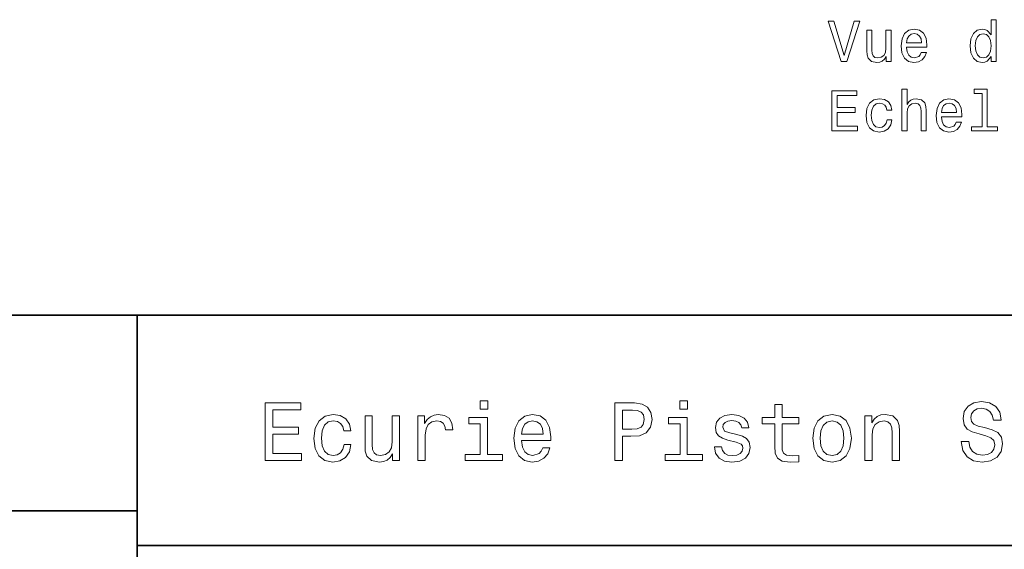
# Model space of a CAD drawing. Extents: x 0 to 296, y 0 to 210.
# Tile 6 of 8: x 152 to 237, y 50 to 96. Entities that reach past the tile are written whole.
import ezdxf

# ---------------------------------------------------------------- set-up
doc = ezdxf.new("R2010")
doc.units = 0

msp = doc.modelspace()

# ---------------------------------------------------------------- linework, layer by layer
at = {"color": 7, "lineweight": 35}
for p, q in [((97, 70), (287, 70)), ((162, 10), (162, 70)), ((97, 53), (162, 53)), ((162, 50), (287, 50))]:
    msp.add_line(p, q, dxfattribs=at)
at = {"color": 7, "lineweight": 13}
for points in [[(224.25235, 95.554955), (223.374817, 92.574409), (222.472092, 95.554955), (221.992981, 95.554955), (223.122665, 92.049911), (223.626984, 92.049911), (224.731445, 95.554955)], [(236.139236, 92.468498), (236.139236, 92.049911), (236.583038, 92.049911), (236.583038, 95.670952), (236.144272, 95.670952), (236.144272, 94.344582), (235.806381, 94.727867), (235.599609, 94.818642), (235.362579, 94.853943), (234.933899, 94.753082), (234.601044, 94.470657), (234.384186, 94.016769), (234.308548, 93.40654), (234.384186, 92.79631), (234.601044, 92.337372), (234.933899, 92.049911), (235.362579, 91.954094), (235.599609, 91.989395), (235.811417, 92.08017)], [(227.454788, 94.758125), (227.010986, 94.758125), (227.010986, 93.194725), (226.960556, 92.831612), (226.814301, 92.569366), (226.587357, 92.407982), (226.28981, 92.357552), (226.05278, 92.397896), (225.901474, 92.518929), (225.81575, 92.7257), (225.795578, 93.018211), (225.795578, 94.758125), (225.351776, 94.758125), (225.351776, 92.977867), (225.366898, 92.619797), (225.462723, 92.322243), (225.755234, 92.049911), (226.224243, 91.954094), (226.47641, 91.989395), (226.693268, 92.08017), (226.879868, 92.236511), (227.031158, 92.463455), (227.031158, 92.049911), (227.454788, 92.049911)], [(228.791245, 93.275414), (230.566467, 93.275414), (230.571503, 93.482185), (230.490814, 94.062157), (230.268921, 94.49588), (229.915894, 94.758125), (229.446869, 94.853943), (228.98793, 94.753082), (228.634903, 94.470657), (228.407959, 94.011726), (228.327271, 93.40654), (228.402924, 92.786224), (228.629868, 92.332329), (228.977844, 92.049911), (229.431732, 91.954094), (229.825104, 92.019653), (230.147873, 92.191124), (230.384903, 92.463455), (230.521072, 92.826569), (230.082321, 92.826569), (229.991531, 92.62484), (229.860413, 92.473541), (229.487213, 92.352509), (229.199753, 92.407982), (228.982895, 92.584496), (228.841675, 92.871956), (228.791245, 93.260284)], [(228.791245, 93.648613), (228.846725, 93.996597), (228.982895, 94.253799), (229.189667, 94.410141), (229.462006, 94.465614), (229.729294, 94.410141), (229.936066, 94.253799), (230.062149, 93.996597), (230.107529, 93.648613)], [(235.438217, 94.455528), (235.730728, 94.384926), (235.952637, 94.18824), (236.083755, 93.860428), (236.134186, 93.40654), (236.083755, 92.947609), (235.952637, 92.619797), (235.730728, 92.418068), (235.438217, 92.352509), (235.160843, 92.418068), (234.949036, 92.619797), (234.807816, 92.952652), (234.762436, 93.40654), (234.807816, 93.855385), (234.949036, 94.183197), (235.160843, 94.384926)], [(222.31575, 86.003082), (224.53476, 86.003082), (224.53476, 86.426712), (222.779724, 86.426712), (222.779724, 87.61187), (224.343124, 87.61187), (224.343124, 88.030457), (222.779724, 88.030457), (222.779724, 89.079453), (224.494415, 89.079453), (224.494415, 89.503082), (222.31575, 89.503082)], [(228.402924, 86.003082), (228.846725, 86.003082), (228.846725, 87.566483), (228.89212, 87.924553), (229.038361, 88.186798), (229.26532, 88.348183), (229.567902, 88.408699), (229.809982, 88.358269), (229.961273, 88.222099), (230.036926, 87.995155), (230.062149, 87.692566), (230.062149, 86.003082), (230.505951, 86.003082), (230.505951, 87.78334), (230.485779, 88.141411), (230.394989, 88.438965), (230.097443, 88.711296), (229.633469, 88.807114), (229.381302, 88.771812), (229.164444, 88.675995), (228.982895, 88.524696), (228.846725, 88.317924), (228.846725, 89.624123), (228.402924, 89.624123)], [(235.357529, 89.250923), (235.357529, 86.376282), (234.444702, 86.376282), (234.444702, 86.003082), (236.709122, 86.003082), (236.709122, 86.376282), (235.801331, 86.376282), (235.801331, 89.624123), (234.66156, 89.624123), (234.66156, 89.250923)], [(227.091675, 87.813599), (227.530441, 87.813599), (227.439667, 88.217056), (227.222809, 88.534782), (226.884903, 88.731468), (226.446152, 88.807114), (225.962006, 88.706253), (225.593842, 88.423828), (225.361862, 87.964897), (225.281158, 87.349625), (225.356812, 86.739395), (225.583755, 86.2855), (225.941833, 86.003082), (226.431015, 85.907265), (226.864731, 85.98291), (227.202637, 86.194725), (227.434616, 86.52758), (227.535492, 86.971382), (227.111862, 86.971382), (227.036209, 86.688965), (226.894989, 86.477142), (226.693268, 86.346024), (226.446152, 86.305679), (226.138519, 86.371239), (225.916611, 86.572968), (225.780441, 86.90078), (225.735046, 87.364754), (225.780441, 87.818642), (225.921646, 88.146454), (226.148605, 88.348183), (226.446152, 88.418785), (226.708389, 88.373398), (226.90509, 88.257408), (227.036209, 88.065765)], [(231.827271, 87.228584), (233.602493, 87.228584), (233.607529, 87.435356), (233.52684, 88.015327), (233.304932, 88.449051), (232.95192, 88.711296), (232.482895, 88.807114), (232.023956, 88.706253), (231.670929, 88.423828), (231.443985, 87.964897), (231.363297, 87.359711), (231.43895, 86.739395), (231.665894, 86.2855), (232.01387, 86.003082), (232.467758, 85.907265), (232.86113, 85.972824), (233.183899, 86.144295), (233.420929, 86.416626), (233.557098, 86.779739), (233.118347, 86.779739), (233.027557, 86.578011), (232.896439, 86.426712), (232.523239, 86.305679), (232.235779, 86.361153), (232.018921, 86.537666), (231.877701, 86.825127), (231.827271, 87.213455)], [(231.827271, 87.601784), (231.882751, 87.949768), (232.018921, 88.20697), (232.225693, 88.363312), (232.498016, 88.418785), (232.76532, 88.363312), (232.972092, 88.20697), (233.09816, 87.949768), (233.143555, 87.601784)], [(192.439484, 62.554031), (191.769455, 62.554031), (191.769455, 61.833572), (192.439484, 61.833572)], [(209.788177, 62.554031), (209.118149, 62.554031), (209.118149, 61.833572), (209.788177, 61.833572)], [(234.20462, 59.030979), (233.548996, 59.030979), (233.693085, 58.267288), (234.053314, 57.70533), (234.608078, 57.366714), (235.357361, 57.244236), (236.099426, 57.359509), (236.654175, 57.67651), (237.007202, 58.17363), (237.136902, 58.82925), (237.028824, 59.420029), (236.726227, 59.801872), (236.236313, 60.054031), (235.580704, 60.241352), (235.018738, 60.378242), (234.651306, 60.536743), (234.442368, 60.767288), (234.377533, 61.127522), (234.442368, 61.451729), (234.629684, 61.696686), (234.917877, 61.862389), (235.314133, 61.920029), (235.71759, 61.84798), (236.034592, 61.653458), (236.24353, 61.32925), (236.344391, 60.889767), (237, 60.889767), (237, 60.904179), (236.884735, 61.581409), (236.546112, 62.085732), (236.01297, 62.402737), (235.292511, 62.510807), (234.644104, 62.402737), (234.139771, 62.100143), (233.815567, 61.631844), (233.700287, 61.026657), (233.793961, 60.486309), (234.067734, 60.118874), (234.5, 59.873917), (235.09079, 59.6866), (235.674362, 59.520893), (236.113831, 59.362389), (236.380402, 59.131844), (236.47406, 58.757202), (236.387619, 58.375359), (236.164276, 58.087173), (235.825653, 57.907059), (235.386169, 57.849422), (234.896255, 57.928673), (234.521622, 58.159222), (234.283875, 58.533859)], [(173.109512, 57.381123), (176.279541, 57.381123), (176.279541, 57.986309), (173.772339, 57.986309), (173.772339, 59.679394), (176.005768, 59.679394), (176.005768, 60.277374), (173.772339, 60.277374), (173.772339, 61.775936), (176.221893, 61.775936), (176.221893, 62.381123), (173.109512, 62.381123)], [(203.462524, 57.381123), (204.125351, 57.381123), (204.125351, 59.492073), (204.860229, 59.492073), (205.602295, 59.528095), (206.193085, 59.780258), (206.574921, 60.270172), (206.704605, 60.940201), (206.603745, 61.559795), (206.315552, 62.013687), (205.840057, 62.287464), (205.191635, 62.381123), (203.462524, 62.381123)], [(205.01152, 61.76873), (205.443802, 61.725502), (205.760803, 61.588615), (205.94812, 61.336452), (206.01297, 60.940201), (205.940918, 60.522331), (205.746399, 60.270172), (205.414978, 60.140488), (204.96109, 60.104465), (204.125351, 60.104465), (204.125351, 61.76873)], [(217.353027, 60.579971), (217.353027, 58.64193), (217.396255, 58.015129), (217.597992, 57.582851), (218.001434, 57.330688), (218.685883, 57.244236), (219.43515, 57.280258), (219.43515, 57.827808), (218.887604, 57.78458), (218.390488, 57.842216), (218.123917, 58.022331), (218.008652, 58.324928), (217.98703, 58.75), (217.98703, 60.579971), (219.43515, 60.579971), (219.43515, 61.120316), (217.98703, 61.120316), (217.98703, 62.251438), (217.353027, 62.251438), (217.353027, 61.120316), (216.257935, 61.120316), (216.257935, 60.579971)], [(179.932281, 59.967579), (180.559082, 59.967579), (180.429398, 60.543945), (180.119598, 60.997837), (179.636887, 61.278816), (179.010086, 61.386887), (178.318436, 61.242794), (177.792511, 60.839336), (177.46109, 60.183716), (177.345825, 59.304752), (177.453888, 58.432995), (177.778091, 57.78458), (178.289627, 57.381123), (178.988464, 57.244236), (179.608063, 57.352303), (180.090775, 57.6549), (180.42218, 58.130402), (180.566284, 58.764408), (179.96109, 58.764408), (179.853027, 58.36095), (179.651291, 58.058357), (179.363113, 57.871037), (179.010086, 57.8134), (178.570602, 57.907059), (178.253601, 58.195244), (178.059082, 58.663544), (177.994232, 59.326366), (178.059082, 59.974781), (178.260803, 60.443081), (178.585007, 60.731266), (179.010086, 60.83213), (179.38472, 60.767288), (179.66571, 60.601585), (179.853027, 60.327808)], [(184.788177, 61.25), (184.154175, 61.25), (184.154175, 59.016571), (184.082123, 58.497837), (183.873199, 58.123196), (183.548996, 57.892651), (183.123917, 57.820602), (182.785294, 57.878242), (182.569168, 58.051151), (182.446686, 58.346542), (182.417862, 58.764408), (182.417862, 61.25), (181.783859, 61.25), (181.783859, 58.706772), (181.805481, 58.195244), (181.942368, 57.770172), (182.360229, 57.381123), (183.030258, 57.244236), (183.390488, 57.294666), (183.700287, 57.424351), (183.966858, 57.647694), (184.182999, 57.971901), (184.182999, 57.381123), (184.788177, 57.381123)], [(186.380402, 57.381123), (187.014404, 57.381123), (187.014404, 59.592937), (187.079254, 60.12608), (187.273773, 60.507923), (187.590775, 60.738472), (188.015854, 60.817722), (188.332855, 60.767288), (188.570602, 60.623199), (188.714691, 60.378242), (188.765121, 60.046829), (189.406342, 60.046829), (189.319885, 60.630402), (189.082123, 61.048271), (188.685883, 61.30043), (188.145538, 61.386887), (187.778091, 61.32925), (187.46109, 61.185158), (187.180115, 60.940201), (186.956772, 60.608788), (186.956772, 61.25), (186.380402, 61.25)], [(192.417862, 57.914265), (192.417862, 61.120316), (190.789627, 61.120316), (190.789627, 60.579971), (191.783859, 60.579971), (191.783859, 57.914265), (190.48703, 57.914265), (190.48703, 57.381123), (193.729111, 57.381123), (193.729111, 57.914265)], [(195.37175, 59.131844), (197.907776, 59.131844), (197.914978, 59.427231), (197.799713, 60.255764), (197.482712, 60.875359), (196.978378, 61.25), (196.30835, 61.386887), (195.65274, 61.242794), (195.148407, 60.839336), (194.824203, 60.183716), (194.708923, 59.319164), (194.817001, 58.432995), (195.141205, 57.78458), (195.638321, 57.381123), (196.286743, 57.244236), (196.848694, 57.337894), (197.309799, 57.582851), (197.648407, 57.971901), (197.842941, 58.490631), (197.216141, 58.490631), (197.086456, 58.20245), (196.899139, 57.986309), (196.365997, 57.8134), (195.955322, 57.892651), (195.645538, 58.14481), (195.443802, 58.555473), (195.37175, 59.110229)], [(195.37175, 59.664986), (195.451004, 60.162102), (195.645538, 60.529537), (195.940918, 60.75288), (196.329971, 60.83213), (196.711807, 60.75288), (197.007202, 60.529537), (197.187317, 60.162102), (197.252167, 59.664986)], [(209.766571, 57.914265), (209.766571, 61.120316), (208.138321, 61.120316), (208.138321, 60.579971), (209.132568, 60.579971), (209.132568, 57.914265), (207.835724, 57.914265), (207.835724, 57.381123), (211.077805, 57.381123), (211.077805, 57.914265)], [(214.060516, 59.636166), (213.44812, 59.780258), (212.994232, 59.945965), (212.842941, 60.28458), (212.886169, 60.522331), (213.03746, 60.695244), (213.282425, 60.803314), (213.635437, 60.846542), (213.97406, 60.803314), (214.240631, 60.67363), (214.413544, 60.479107), (214.485596, 60.219738), (215.105194, 60.219738), (215.105194, 60.23415), (214.997116, 60.70245), (214.701721, 61.069885), (214.240631, 61.30043), (213.635437, 61.386887), (213.023056, 61.30043), (212.57637, 61.062679), (212.29538, 60.709652), (212.208939, 60.262966), (212.273773, 59.830688), (212.475494, 59.528095), (212.806915, 59.311958), (213.289627, 59.16066), (213.995682, 58.987751), (214.427948, 58.807636), (214.543228, 58.663544), (214.586456, 58.447407), (214.521606, 58.180836), (214.348694, 57.979107), (214.067719, 57.849422), (213.693085, 57.806194), (213.296829, 57.849422), (213.008636, 58.000721), (212.814117, 58.245674), (212.734863, 58.584293), (212.122482, 58.584293), (212.223343, 58.007923), (212.518738, 57.590057), (212.98703, 57.337894), (213.635437, 57.244236), (214.312683, 57.337894), (214.809799, 57.590057), (215.112396, 57.993515), (215.220459, 58.519451), (215.141205, 58.973343), (214.917862, 59.283138), (214.55043, 59.484871)], [(220.65274, 59.311958), (220.768005, 58.432995), (221.099426, 57.78458), (221.625366, 57.381123), (222.331421, 57.244236), (223.030258, 57.381123), (223.556198, 57.777374), (223.887604, 58.425793), (224.010086, 59.311958), (223.887604, 60.190922), (223.556198, 60.846542), (223.030258, 61.242794), (222.331421, 61.386887), (221.625366, 61.242794), (221.099426, 60.839336), (220.768005, 60.190922)], [(221.301147, 59.319164), (221.365997, 59.967579), (221.567719, 60.435879), (221.891937, 60.72406), (222.331421, 60.824928), (222.763687, 60.72406), (223.087891, 60.443081), (223.289627, 59.967579), (223.361679, 59.319164), (223.289627, 58.663544), (223.087891, 58.188038), (222.763687, 57.899853), (222.331421, 57.806194), (221.891937, 57.899853), (221.567719, 58.188038), (221.365997, 58.663544)], [(225.177246, 57.381123), (225.811249, 57.381123), (225.811249, 59.614552), (225.876083, 60.12608), (226.085022, 60.500717), (226.409225, 60.731266), (226.841507, 60.817722), (227.187317, 60.745674), (227.403458, 60.551151), (227.511536, 60.226944), (227.547546, 59.794666), (227.547546, 57.381123), (228.181564, 57.381123), (228.181564, 59.924351), (228.15274, 60.435879), (228.023056, 60.86095), (227.597992, 61.25), (226.935165, 61.386887), (226.567719, 61.336452), (226.257935, 61.199566), (225.991364, 60.969017), (225.782425, 60.659222), (225.782425, 61.25), (225.177246, 61.25)]]:
    msp.add_lwpolyline(points, close=True, dxfattribs=at)

doc.saveas('drawing.dxf')
